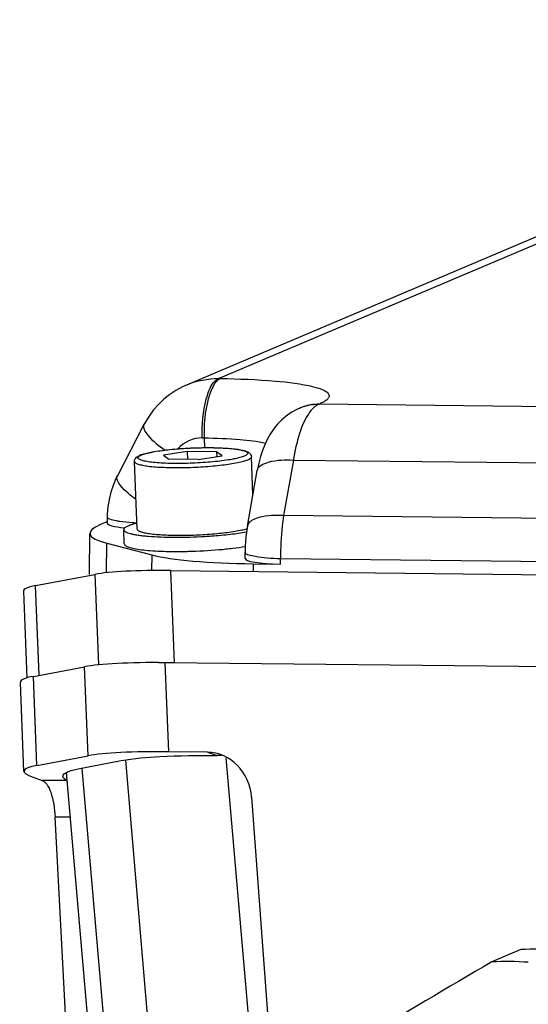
# Model space of a CAD drawing. Header units: millimetres. Extents: x 0 to 420, y 0 to 297.
# Tile 19 of 53: x 159 to 168, y 80 to 98. Entities that reach past the tile are written whole.
import ezdxf

# ---------------------------------------------------------------- set-up
doc = ezdxf.new("R2010")
doc.units = ezdxf.units.MM
doc.header["$LTSCALE"] = 23.1
doc.layers.add('COMPONENTS', color=7, linetype='CONTINUOUS')

msp = doc.modelspace()

# ---------------------------------------------------------------- linework, layer by layer
at = {"layer": 'COMPONENTS', "color": 7, "linetype": 'CONTINUOUS'}
for p, q in [((162.17491, 91.31464), (177.23962, 97.69537)), ((162.73561, 91.4248), (177.79909, 97.80501)), ((162.76965, 91.42443), (162.73561, 91.4248)), ((164.18169, 90.90064), (164.11686, 90.87051)), ((164.18197, 90.90076), (164.18168, 90.90064)), ((164.18209, 90.90081), (164.1923, 90.90513)), ((164.51814, 90.96675), (164.52835, 90.97107)), ((192.66924, 90.66182), (164.51814, 90.96675)), ((161.41063, 90.6053), (160.93784, 89.69642)), ((162.44597, 90.36967), (162.48001, 90.3693)), ((162.48001, 90.3693), (162.48488, 90.19693)), ((162.18216, 90.12752), (161.75839, 90.06112)), ((161.75839, 90.06112), (161.85529, 89.98908)), ((162.37596, 89.98344), (161.85529, 89.98908)), ((162.18216, 90.12752), (162.18789, 89.98547)), ((162.70283, 90.12188), (162.18216, 90.12752)), ((162.37596, 89.98344), (162.79973, 90.04984)), ((162.70283, 90.12188), (162.70633, 90.0352)), ((162.79973, 90.04984), (162.70283, 90.12188)), ((163.34823, 89.35432), (163.32077, 90.03412)), ((161.29106, 88.74696), (161.24246, 89.95018)), ((164.06783, 89.97544), (163.89369, 88.98957)), ((164.06783, 89.97544), (192.23992, 89.67028)), ((163.25058, 88.80149), (163.42474, 89.78752)), ((160.75769, 88.9628), (160.75719, 88.8577)), ((160.7587, 89.013), (160.75769, 88.96275)), ((192.1261, 88.68376), (163.89369, 88.98957)), ((160.74887, 88.87733), (160.63949, 88.831)), ((160.44462, 87.94294), (160.44809, 88.67257)), ((161.06149, 88.48396), (161.05126, 88.73727)), ((160.74749, 87.97164), (160.74997, 88.49511)), ((160.74998, 88.4951), (161.54818, 88.28972)), ((161.54817, 88.28972), (161.54685, 88.01031)), ((163.20853, 88.22725), (163.20903, 88.33234)), ((163.20938, 88.36543), (163.20903, 88.33231)), ((163.35305, 88.13187), (163.3524, 87.99434)), ((163.35305, 88.13187), (163.84055, 88.12659)), ((163.84214, 88.12657), (163.83943, 88.22258)), ((163.83943, 88.22258), (192.09454, 87.91652)), ((159.4838, 87.7438), (160.53911, 87.94249)), ((160.53911, 87.94249), (160.60403, 86.33513)), ((161.95266, 86.37118), (161.88646, 88.01022)), ((161.88646, 88.01022), (193.68685, 87.66576)), ((159.5482, 86.14931), (159.4838, 87.7438)), ((159.2671, 87.64402), (159.32934, 86.10274)), ((161.8534, 84.78976), (161.78946, 86.37295)), ((193.76594, 86.02658), (161.78946, 86.37295)), ((159.44367, 86.12963), (160.35229, 86.3007)), ((159.50761, 84.54644), (159.44367, 86.12963)), ((160.41623, 84.71751), (160.35229, 86.3007)), ((159.27646, 84.44001), (159.21252, 86.0232)), ((162.53955, 84.78233), (161.8534, 84.78976)), ((162.53955, 84.78233), (162.71277, 84.7241)), ((159.50761, 84.54644), (160.41623, 84.71751)), ((160.2428, 84.48316), (161.00836, 84.63199)), ((161.07999, 84.63814), (162.51051, 67.99698)), ((162.8684, 84.68119), (163.401, 78.4855)), ((161.41326, 68.3783), (160.03405, 84.4225)), ((161.71452, 68.20217), (160.31443, 84.48931)), ((159.43897, 84.33518), (159.59846, 84.28027)), ((160.04321, 84.27545), (159.59846, 84.28027)), ((163.32442, 83.98228), (163.71354, 78.68909)), ((160.20255, 76.55478), (159.82995, 83.62871)), ((160.10254, 83.62576), (159.82995, 83.62871)), ((168.11539, 81.27126), (167.59881, 81.05246))]:
    msp.add_line(p, q, dxfattribs=at)
for points in [[(162.17635, 91.31522), (162.09469, 91.27785), (161.97844, 91.21399), (161.86817, 91.14022), (161.76465, 91.05713), (161.66863, 90.96537), (161.58085, 90.86564), (161.50189, 90.75872), (161.43225, 90.64541), (161.41065, 90.60533)], [(164.11686, 90.87051), (164.02621, 90.81894), (163.93914, 90.75748), (163.85729, 90.68693), (163.78275, 90.60935), (163.71571, 90.52565), (163.65584, 90.43638), (163.60331, 90.34294), (163.55765, 90.24599), (163.51772, 90.14444), (163.48261, 90.03646), (163.45211, 89.92082), (163.42469, 89.78721)], [(160.93786, 89.69644), (160.91265, 89.64577), (160.8616, 89.52591), (160.82038, 89.40183), (160.78934, 89.27434), (160.76874, 89.14445), (160.7587, 89.013)], [(163.25061, 88.80168), (163.24542, 88.77121), (163.23332, 88.6896), (163.22372, 88.60781), (163.21656, 88.52607), (163.21181, 88.44516), (163.20938, 88.36543)]]:
    msp.add_lwpolyline(points, dxfattribs=at)
for centre, radius, start, end in [((164.50359, 90.14209), 0.82402, 112.194584, 112.973367), ((164.51428, 90.14515), 0.82539, 108.128494, 112.960476), ((161.52703, 89.61753), 0.48138, 110.252119, 112.88789), ((161.56524, 89.51574), 0.59011, 109.486228, 110.312102), ((161.62853, 94.20791), 5.36006, 265.450251, 266.339944), ((161.9849, 97.46448), 8.86022, 273.292561, 274.069393), ((161.9835, 97.28149), 8.93097, 270.899979, 271.391877), ((162.7079, 84.06575), 0.65837, 88.402752, 89.57631), ((162.70713, 84.04762), 0.67651, 82.724618, 88.380753), ((168.38142, 75.91772), 5.36015, 85.914019, 92.84478), ((167.86484, 75.69892), 5.36015, 85.914019, 92.84478)]:
    msp.add_arc(centre, radius, start, end, dxfattribs=at)
for centre, major_axis, ratio, start_param, end_param in [((163.64873, 88.79898), (3.20059, 0.12968), 0.13882895, 9.07157386, 9.85697202), ((161.71738, 88.89557), (0.96018, 0.03891), 0.13882895, 3.13492631, 3.9694028), ((164.44693, 88.5936), (3.20059, 0.12968), 0.13882895, 3.57378672, 4.35796691), ((164.16872, 88.26511), (0.96018, 0.03891), 0.13882895, 3.13492631, 4.35796691), ((162.72932, 87.72001), (2.40692, -0.126), 0.10908863, 1.93426587, 2.71966404), ((161.67401, 87.52132), (2.40692, -0.126), 0.10908863, 2.71966404, 3.15165042), ((162.68851, 86.06339), (2.56738, -0.1344), 0.10908863, 1.93426587, 2.71966404), ((162.79552, 86.08097), (2.40692, -0.126), 0.10908863, 1.93426587, 2.06295071), ((161.7799, 85.89232), (2.56738, -0.1344), 0.10908863, 2.71966404, 3.15152652), ((162.75245, 84.4802), (2.56738, -0.1344), 0.10908863, 1.93426587, 2.71966404), ((162.57447, 83.96279), (-0.2368, 0.79122), 0.9025586, 4.47234247, 6.00942208), ((161.84384, 84.30913), (2.56738, -0.1344), 0.10908863, 2.71966404, 3.5050622)]:
    msp.add_ellipse(centre, major_axis=major_axis, ratio=ratio, start_param=start_param, end_param=end_param, dxfattribs=at)
for points in [[(162.17632, 91.31521), (162.35132, 91.38913), (162.54565, 91.42685), (162.73561, 91.4248)], [(164.25746, 90.92956), (164.34428, 90.95798), (164.437, 90.97206), (164.52835, 90.97107)], [(162.44597, 90.36968), (162.28882, 90.37138), (162.11959, 90.29459), (162.01587, 90.1765)]]:
    msp.add_open_spline(points, degree=3, dxfattribs=at)
for points, knots in [([(162.44597, 90.36967), (162.43942, 90.60166), (162.46674, 90.93006), (162.5894, 91.28304), (162.68582, 91.40371), (162.73561, 91.4248)], [0, 0, 0, 0, 0.6178282, 0.85604982, 1, 1, 1, 1]), ([(162.76965, 91.42443), (162.71741, 91.4023), (162.62264, 91.27951), (162.50039, 90.92748), (162.47347, 90.60128), (162.48001, 90.3693)], [0, 0, 0, 0, 0.15106348, 0.38212047, 1, 1, 1, 1]), ([(162.76965, 91.42443), (163.09648, 91.42089), (163.6466, 91.39989), (164.28089, 91.32638), (164.58783, 91.23378), (164.705, 91.16311), (164.7037, 91.08978), (164.66666, 91.0473), (164.6074, 91.00698), (164.55729, 90.98333), (164.52835, 90.97107)], [0, 0, 0, 0, 0.43830775, 0.74481993, 0.83565724, 0.885652, 0.9035903, 0.92616502, 0.95784714, 1, 1, 1, 1]), ([(164.51814, 90.96675), (164.49141, 90.96704), (164.3805, 90.96309), (164.27029, 90.93687), (164.19232, 90.90506)], [0, 0, 0, 0, 0.24093776, 1, 1, 1, 1]), ([(164.51814, 90.96675), (164.50155, 90.95972), (164.42694, 90.91733), (164.37123, 90.84851), (164.33441, 90.79236)], [0, 0, 0, 0, 0.21157675, 1, 1, 1, 1]), ([(164.33441, 90.79236), (164.2653, 90.68695), (164.15508, 90.41667), (164.09311, 90.13522), (164.06783, 89.97544)], [0, 0, 0, 0, 0.43793573, 1, 1, 1, 1]), ([(161.41053, 90.6051), (161.38005, 90.54597), (161.53157, 90.33408), (161.6748, 90.23067), (161.78548, 90.15383)], [0, 0, 0, 0, 0.330558, 1, 1, 1, 1]), ([(162.48001, 90.3693), (162.69367, 90.36699), (163.05941, 90.35276), (163.42522, 90.31255), (163.57365, 90.27714)], [0, 0, 0, 0, 0.58336356, 1, 1, 1, 1]), ([(161.3622, 90.06541), (161.38887, 90.07666), (161.45421, 90.09668), (161.56768, 90.12135), (161.70831, 90.14396), (161.93345, 90.171), (162.17538, 90.18821), (162.42418, 90.1963), (162.60714, 90.19717), (162.77753, 90.19285), (162.92877, 90.18352), (163.05539, 90.16977), (163.15213, 90.15209), (163.2133, 90.13376), (163.24325, 90.11541), (163.2548, 90.10159), (163.2541, 90.08501), (163.24194, 90.07087), (163.22216, 90.0575), (163.20553, 90.04963), (163.19591, 90.04555)], [0, 0, 0, 0, 0.0433084, 0.10185923, 0.17372201, 0.25631486, 0.44109053, 0.53635058, 0.62874359, 0.71479796, 0.7913049, 0.85546639, 0.90506174, 0.93875065, 0.9497526, 0.95759561, 0.96424753, 0.97261445, 0.98437257, 1, 1, 1, 1]), ([(161.36839, 90.07205), (161.39659, 90.08203), (161.46075, 90.10007), (161.61544, 90.13227), (161.84937, 90.16375), (162.15976, 90.18863), (162.43341, 90.19783), (162.6496, 90.19713), (162.79888, 90.19254), (162.93345, 90.18401), (163.04998, 90.17181), (163.14635, 90.15599), (163.21379, 90.1386), (163.25775, 90.12003), (163.28664, 90.10205), (163.31202, 90.0744), (163.3202, 90.04818), (163.32077, 90.03412)], [0, 0, 0, 0, 0.04446537, 0.09889917, 0.23481069, 0.39496661, 0.56170164, 0.64165775, 0.71632482, 0.78368723, 0.84207393, 0.89040978, 0.92883299, 0.94522303, 0.96119663, 0.97908165, 1, 1, 1, 1]), ([(161.24246, 89.95018), (161.24185, 89.96541), (161.24913, 89.99434), (161.27558, 90.02517), (161.30659, 90.04577), (161.32839, 90.05618), (161.3398, 90.06101)], [0, 0, 0, 0, 0.29170046, 0.53854224, 0.76276719, 1, 1, 1, 1]), ([(161.24246, 89.95018), (161.24287, 89.94033), (161.25718, 89.92543), (161.28089, 89.913), (161.3225, 89.89701), (161.39236, 89.88091), (161.49608, 89.86526), (161.62336, 89.85328), (161.82869, 89.84199), (162.11166, 89.84003), (162.45801, 89.85381), (162.78331, 89.88247), (163.02294, 89.91723), (163.17431, 89.95218), (163.2339, 89.97111), (163.25859, 89.98157)], [0, 0, 0, 0, 0.01442606, 0.02568914, 0.04017588, 0.07902042, 0.13053492, 0.19344243, 0.26597557, 0.43127338, 0.6071277, 0.77279957, 0.90884569, 0.96076856, 1, 1, 1, 1]), ([(163.19591, 90.04555), (163.17047, 90.03481), (163.1085, 90.01557), (163.00105, 89.9917), (162.86815, 89.96968), (162.7145, 89.95042), (162.54544, 89.93466), (162.36696, 89.92301), (162.18537, 89.91589), (162.00711, 89.91356), (161.83848, 89.91608), (161.68545, 89.92332), (161.57028, 89.93342), (161.49008, 89.94413), (161.43998, 89.9527), (161.39728, 89.96213), (161.36235, 89.97231), (161.3353, 89.98315), (161.31632, 89.99456), (161.30444, 90.00734), (161.30301, 90.02298), (161.31283, 90.03702), (161.32247, 90.04423), (161.32833, 90.04803)], [0, 0, 0, 0, 0.04210931, 0.0986167, 0.16782023, 0.247434, 0.33473593, 0.42670928, 0.52015814, 0.61183153, 0.69854528, 0.77730394, 0.84542264, 0.87477323, 0.90066589, 0.92291937, 0.94141324, 0.95611846, 0.96717668, 0.97515499, 0.98165954, 0.98934109, 1, 1, 1, 1]), ([(161.32833, 90.04803), (161.32947, 90.04877), (161.3344, 90.05185), (161.3395, 90.05466), (161.34346, 90.05669)], [0, 0, 0, 0, 0.23366478, 1, 1, 1, 1]), ([(161.34346, 90.05669), (161.3449, 90.05744), (161.35107, 90.06052), (161.35736, 90.06335), (161.3622, 90.06541)], [0, 0, 0, 0, 0.23584769, 1, 1, 1, 1]), ([(163.25859, 89.98157), (163.26794, 89.98553), (163.28445, 89.99341), (163.30764, 90.00783), (163.32118, 90.02409), (163.32077, 90.03412)], [0, 0, 0, 0, 0.3615237, 0.64250226, 1, 1, 1, 1]), ([(163.42474, 89.78752), (163.43952, 89.87046), (163.70831, 89.98487), (163.92072, 89.98146), (164.06783, 89.97544)], [0, 0, 0, 0, 0.36395081, 1, 1, 1, 1]), ([(161.26902, 89.27593), (161.16944, 89.34814), (161.038, 89.44578), (160.90988, 89.64223), (160.93776, 89.69626)], [0, 0, 0, 0, 0.66922798, 1, 1, 1, 1]), ([(160.75769, 88.96275), (160.75765, 88.94586), (160.82738, 88.91692), (160.87442, 88.90723), (160.91419, 88.89984)], [0, 0, 0, 0, 0.29462683, 1, 1, 1, 1]), ([(163.89369, 88.98957), (163.74657, 88.99559), (163.53416, 88.99902), (163.26536, 88.88457), (163.2506, 88.80162)], [0, 0, 0, 0, 0.6360705, 1, 1, 1, 1]), ([(163.89369, 88.98957), (163.88394, 88.92793), (163.84996, 88.6737), (163.83809, 88.41658), (163.84101, 88.22256)], [0, 0, 0, 0, 0.24335107, 1, 1, 1, 1]), ([(160.91419, 88.89984), (160.93484, 88.89601), (161.03071, 88.88041), (161.12746, 88.87079), (161.20334, 88.86474)], [0, 0, 0, 0, 0.21618884, 1, 1, 1, 1]), ([(161.12778, 88.80195), (161.11627, 88.79708), (161.0961, 88.78764), (161.07132, 88.77165), (161.05527, 88.75556), (161.05104, 88.74276), (161.05126, 88.73727)], [0, 0, 0, 0, 0.35827816, 0.63658936, 0.84269624, 1, 1, 1, 1]), ([(161.28661, 88.85048), (161.25651, 88.84338), (161.20288, 88.8294), (161.15032, 88.8115), (161.12778, 88.80195)], [0, 0, 0, 0, 0.55811035, 1, 1, 1, 1]), ([(161.29106, 88.74695), (161.29144, 88.73775), (161.30403, 88.72366), (161.32557, 88.71165), (161.36294, 88.69636), (161.42595, 88.68073), (161.5197, 88.66528), (161.63526, 88.65304), (161.82349, 88.64067), (162.08657, 88.63621), (162.41479, 88.64565), (162.73398, 88.66909), (162.97825, 88.6993), (163.14306, 88.73002), (163.2127, 88.74699), (163.2436, 88.75614)], [0, 0, 0, 0, 0.01391722, 0.02454074, 0.03812574, 0.07444431, 0.12263913, 0.18168117, 0.25011439, 0.40785189, 0.57936255, 0.74652627, 0.89172617, 0.95125197, 1, 1, 1, 1]), ([(161.05126, 88.73727), (161.05189, 88.72161), (161.07323, 88.70469), (161.09832, 88.692), (161.12691, 88.68026), (161.17085, 88.66712), (161.23358, 88.65326), (161.30843, 88.64087), (161.39468, 88.63003), (161.52947, 88.61733), (161.71851, 88.60693), (162.05385, 88.60096), (162.31549, 88.60862), (162.49378, 88.61888)], [0, 0, 0, 0, 0.0319954, 0.04451863, 0.05909276, 0.09450999, 0.13824607, 0.19000559, 0.24932464, 0.31561405, 0.46626143, 0.63553831, 1, 1, 1, 1]), ([(162.61366, 88.6266), (162.72548, 88.63456), (162.93322, 88.65338), (163.13994, 88.68196), (163.23486, 88.69894)], [0, 0, 0, 0, 0.53757033, 1, 1, 1, 1]), ([(161.06149, 88.48396), (161.06171, 88.47856), (161.06679, 88.46633), (161.08366, 88.45174), (161.109, 88.43794), (161.16004, 88.41866), (161.24636, 88.39855), (161.37413, 88.37941), (161.53105, 88.36463), (161.71238, 88.35468), (161.91272, 88.35), (162.05199, 88.3505), (162.12378, 88.35162)], [0, 0, 0, 0, 0.01487526, 0.03427057, 0.0603708, 0.09394414, 0.18396534, 0.30334068, 0.44908801, 0.61712874, 0.80258683, 1, 1, 1, 1]), ([(162.20044, 88.35316), (162.38137, 88.35755), (162.64583, 88.37151), (162.98269, 88.40561), (163.13879, 88.4275), (163.2117, 88.43982)], [0, 0, 0, 0, 0.53460716, 0.78158616, 1, 1, 1, 1]), ([(163.20903, 88.3323), (163.20897, 88.31302), (163.29212, 88.28336), (163.40823, 88.25973), (163.61297, 88.23572), (163.76057, 88.2264), (163.84101, 88.22256)], [0, 0, 0, 0, 0.08900444, 0.30616517, 0.62816291, 1, 1, 1, 1]), ([(161.00836, 84.63199), (161.2346, 84.67597), (161.80491, 84.71744), (162.3738, 84.7266), (162.71277, 84.7241)], [0, 0, 0, 0, 0.40473447, 1, 1, 1, 1]), ([(159.96785, 84.3537), (159.96654, 84.38608), (160.08134, 84.45452), (160.17224, 84.46944), (160.2428, 84.48316)], [0, 0, 0, 0, 0.31070188, 1, 1, 1, 1]), ([(159.59846, 84.28027), (159.63253, 84.26854), (159.6993, 84.20023), (159.79387, 83.98216), (159.82211, 83.7775), (159.82995, 83.62871)], [0, 0, 0, 0, 0.15140226, 0.3738332, 1, 1, 1, 1]), ([(160.04321, 84.27545), (160.03213, 84.28155), (160.00185, 84.29988), (159.96882, 84.32957), (159.96785, 84.3537)], [0, 0, 0, 0, 0.34364383, 1, 1, 1, 1]), ([(167.59881, 81.05246), (166.80843, 80.5926), (165.36776, 79.74205), (163.95307, 78.84859), (163.31933, 78.43194)], [0, 0, 0, 0, 0.54662472, 1, 1, 1, 1])]:
    msp.add_open_spline(points, degree=3, knots=knots, dxfattribs=at)

doc.saveas('drawing.dxf')
